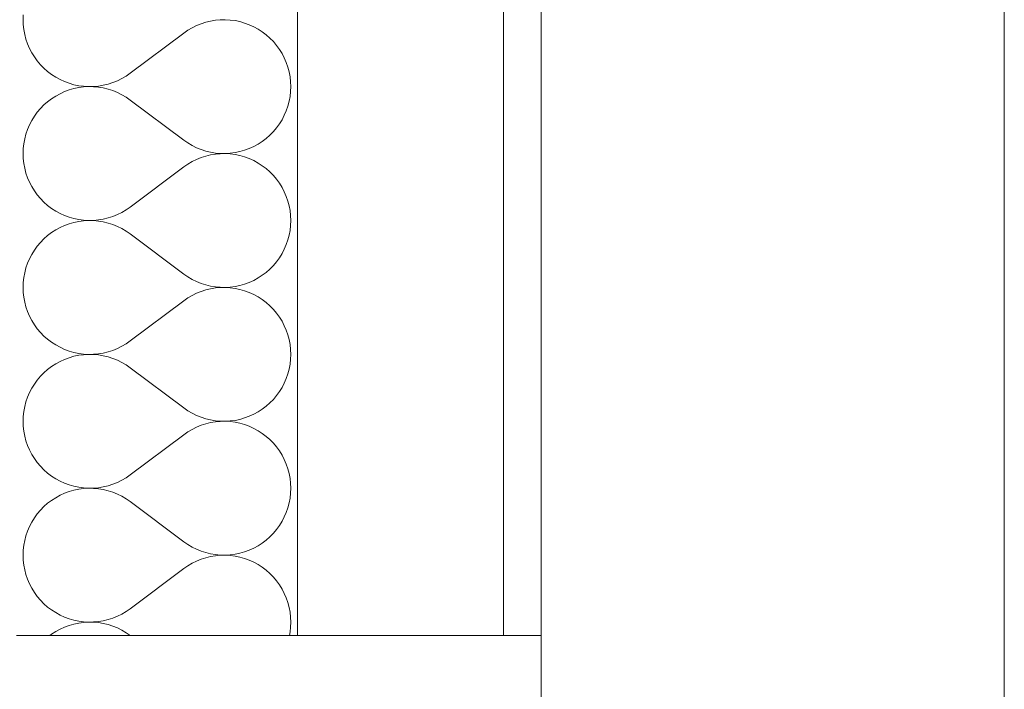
# Model space of a CAD drawing. Header units: millimetres. Extents: x 119219 to 750800, y -8933 to 168688.
# Tile 98 of 115: x 526321 to 526846, y 3321 to 3679. Entities that reach past the tile are written whole.
import ezdxf

# ---------------------------------------------------------------- set-up
doc = ezdxf.new("R2010")
doc.units = ezdxf.units.MM
doc.header["$MEASUREMENT"] = 0
doc.header["$XCLIPFRAME"] = 0
for name, color, linetype, lineweight in [('0_Ном._пера__1', 7, 'Continuous', 0), ('0_Ном._пера__120', 7, 'Continuous', 0), ('АР-Стены_внешние_.АР_Ном._пера__1', 7, 'Continuous', 0)]:
    doc.layers.add(name, color=color, linetype=linetype, lineweight=lineweight)
picture_1 = doc.add_image_def('image6.png', size_in_pixel=(725, 814))

# ---------------------------------------------------------------- blocks, each defined once
blk = doc.blocks.new('*X16')
at = {"layer": 'АР-Стены_внешние_.АР_Ном._пера__1', "color": 7, "linetype": 'Continuous', "lineweight": 0}
for p, q in [((526322.54, 3681.21), (526322.44, 3678.57)), ((526322.44, 3678.57), (526322.54, 3675.94)), ((526422.46, 3677.86), (526419.9, 3677.24)), ((526425.06, 3678.29), (526422.46, 3677.86)), ((526427.69, 3678.52), (526425.06, 3678.29)), ((526430.32, 3678.57), (526427.69, 3678.52)), ((526432.96, 3678.41), (526430.32, 3678.57)), ((526435.57, 3678.07), (526432.96, 3678.41)), ((526438.15, 3677.53), (526435.57, 3678.07)), ((526440.68, 3676.8), (526438.15, 3677.53)), ((526322.54, 3675.94), (526322.83, 3673.32)), ((526322.83, 3673.32), (526323.31, 3670.73)), ((526410.32, 3672.93), (526408.15, 3671.43)), ((526412.59, 3674.27), (526410.32, 3672.93)), ((526414.95, 3675.44), (526412.59, 3674.27)), ((526417.39, 3676.43), (526414.95, 3675.44)), ((526419.9, 3677.24), (526417.39, 3676.43)), ((526443.15, 3675.89), (526440.68, 3676.8)), ((526445.55, 3674.8), (526443.15, 3675.89)), ((526447.87, 3673.54), (526445.55, 3674.8)), ((526450.08, 3672.11), (526447.87, 3673.54)), ((526452.18, 3670.52), (526450.08, 3672.11)), ((526323.31, 3670.73), (526323.98, 3668.18)), ((526323.98, 3668.18), (526324.84, 3665.69)), ((526379.58, 3650), (526408.15, 3671.43)), ((526454.16, 3668.77), (526452.18, 3670.52)), ((526456, 3666.89), (526454.16, 3668.77)), ((526457.7, 3664.88), (526456, 3666.89)), ((526324.84, 3665.69), (526325.88, 3663.27)), ((526325.88, 3663.27), (526327.1, 3660.93)), ((526459.25, 3662.74), (526457.7, 3664.88)), ((526460.63, 3660.5), (526459.25, 3662.74)), ((526327.1, 3660.93), (526328.49, 3658.69)), ((526328.49, 3658.69), (526330.03, 3656.56)), ((526330.03, 3656.56), (526331.73, 3654.54)), ((526461.85, 3658.16), (526460.63, 3660.5)), ((526462.89, 3655.74), (526461.85, 3658.16)), ((526331.73, 3654.54), (526333.58, 3652.66)), ((526333.58, 3652.66), (526335.56, 3650.92)), ((526463.75, 3653.25), (526462.89, 3655.74)), ((526464.42, 3650.7), (526463.75, 3653.25)), ((526335.56, 3650.92), (526337.66, 3649.33)), ((526337.66, 3649.33), (526339.87, 3647.89)), ((526339.87, 3647.89), (526342.18, 3646.63)), ((526342.18, 3646.63), (526344.58, 3645.54)), ((526370.34, 3645), (526372.78, 3645.99)), ((526372.78, 3645.99), (526375.15, 3647.16)), ((526375.15, 3647.16), (526377.42, 3648.5)), ((526377.42, 3648.5), (526379.58, 3650)), ((526464.91, 3648.11), (526464.42, 3650.7)), ((526465.2, 3645.49), (526464.91, 3648.11)), ((526344.58, 3645.54), (526347.05, 3644.63)), ((526347.05, 3641.09), (526344.58, 3640.18)), ((526347.05, 3644.63), (526349.59, 3643.9)), ((526349.59, 3641.82), (526347.05, 3641.09)), ((526349.59, 3643.9), (526352.17, 3643.36)), ((526352.17, 3642.35), (526349.59, 3641.82)), ((526352.17, 3643.36), (526354.78, 3643.02)), ((526354.78, 3642.7), (526352.17, 3642.35)), ((526354.78, 3643.02), (526357.41, 3642.87)), ((526357.41, 3642.85), (526354.78, 3642.7)), ((526357.41, 3642.87), (526360.05, 3642.91)), ((526360.05, 3642.81), (526357.41, 3642.85)), ((526360.05, 3642.91), (526362.67, 3643.15)), ((526362.67, 3642.57), (526360.05, 3642.81)), ((526362.67, 3643.15), (526365.27, 3643.58)), ((526365.27, 3642.14), (526362.67, 3642.57)), ((526365.27, 3643.58), (526367.83, 3644.2)), ((526367.83, 3641.52), (526365.27, 3642.14)), ((526367.83, 3644.2), (526370.34, 3645)), ((526370.34, 3640.72), (526367.83, 3641.52)), ((526372.78, 3639.72), (526370.34, 3640.72)), ((526465.3, 3642.86), (526465.2, 3645.49)), ((526465.2, 3640.23), (526465.3, 3642.86)), ((526337.66, 3636.39), (526335.56, 3634.8)), ((526339.87, 3637.82), (526337.66, 3636.39)), ((526342.18, 3639.09), (526339.87, 3637.82)), ((526344.58, 3640.18), (526342.18, 3639.09)), ((526375.15, 3638.56), (526372.78, 3639.72)), ((526377.42, 3637.22), (526375.15, 3638.56)), ((526379.58, 3635.72), (526377.42, 3637.22)), ((526379.58, 3635.72), (526408.15, 3614.29)), ((526464.42, 3635.02), (526464.91, 3637.61)), ((526464.91, 3637.61), (526465.2, 3640.23)), ((526331.73, 3631.18), (526330.03, 3629.16)), ((526333.58, 3633.06), (526331.73, 3631.18)), ((526335.56, 3634.8), (526333.58, 3633.06)), ((526462.89, 3629.98), (526463.75, 3632.47)), ((526463.75, 3632.47), (526464.42, 3635.02)), ((526328.49, 3627.03), (526327.1, 3624.79)), ((526330.03, 3629.16), (526328.49, 3627.03)), ((526459.25, 3622.97), (526460.63, 3625.22)), ((526460.63, 3625.22), (526461.85, 3627.55)), ((526461.85, 3627.55), (526462.89, 3629.98)), ((526324.84, 3620.03), (526323.98, 3617.54)), ((526325.88, 3622.45), (526324.84, 3620.03)), ((526327.1, 3624.79), (526325.88, 3622.45)), ((526456, 3618.83), (526457.7, 3620.84)), ((526457.7, 3620.84), (526459.25, 3622.97)), ((526323.31, 3614.99), (526322.83, 3612.4)), ((526323.98, 3617.54), (526323.31, 3614.99)), ((526450.08, 3613.61), (526452.18, 3615.2)), ((526452.18, 3615.2), (526454.16, 3616.94)), ((526454.16, 3616.94), (526456, 3618.83)), ((526322.54, 3609.78), (526322.44, 3607.14)), ((526322.83, 3612.4), (526322.54, 3609.78)), ((526408.15, 3614.29), (526410.32, 3612.79)), ((526410.32, 3612.79), (526412.59, 3611.45)), ((526412.59, 3611.45), (526414.95, 3610.28)), ((526414.95, 3610.28), (526417.39, 3609.29)), ((526417.39, 3609.29), (526419.9, 3608.48)), ((526440.68, 3608.91), (526443.15, 3609.82)), ((526443.15, 3609.82), (526445.55, 3610.92)), ((526445.55, 3610.92), (526447.87, 3612.18)), ((526447.87, 3612.18), (526450.08, 3613.61)), ((526322.44, 3607.14), (526322.54, 3604.51)), ((526322.54, 3604.51), (526322.83, 3601.89)), ((526414.95, 3604.01), (526412.59, 3602.84)), ((526417.39, 3605), (526414.95, 3604.01)), ((526419.9, 3605.81), (526417.39, 3605)), ((526419.9, 3608.48), (526422.46, 3607.86)), ((526422.46, 3606.43), (526419.9, 3605.81)), ((526422.46, 3607.86), (526425.06, 3607.43)), ((526425.06, 3606.86), (526422.46, 3606.43)), ((526425.06, 3607.43), (526427.69, 3607.2)), ((526427.69, 3607.09), (526425.06, 3606.86)), ((526427.69, 3607.2), (526430.32, 3607.15)), ((526430.32, 3607.14), (526427.69, 3607.09)), ((526430.32, 3607.15), (526432.96, 3607.3)), ((526432.96, 3606.99), (526430.32, 3607.14)), ((526432.96, 3607.3), (526435.57, 3607.65)), ((526435.57, 3606.64), (526432.96, 3606.99)), ((526435.57, 3607.65), (526438.15, 3608.19)), ((526438.15, 3606.1), (526435.57, 3606.64)), ((526438.15, 3608.19), (526440.68, 3608.91)), ((526440.68, 3605.38), (526438.15, 3606.1)), ((526443.15, 3604.47), (526440.68, 3605.38)), ((526445.55, 3603.37), (526443.15, 3604.47)), ((526322.83, 3601.89), (526323.31, 3599.3)), ((526323.31, 3599.3), (526323.98, 3596.75)), ((526379.58, 3578.57), (526408.15, 3600)), ((526410.32, 3601.5), (526408.15, 3600)), ((526412.59, 3602.84), (526410.32, 3601.5)), ((526447.87, 3602.11), (526445.55, 3603.37)), ((526450.08, 3600.68), (526447.87, 3602.11)), ((526452.18, 3599.09), (526450.08, 3600.68)), ((526454.16, 3597.34), (526452.18, 3599.09)), ((526323.98, 3596.75), (526324.84, 3594.26)), ((526324.84, 3594.26), (526325.88, 3591.84)), ((526456, 3595.46), (526454.16, 3597.34)), ((526457.7, 3593.45), (526456, 3595.46)), ((526459.25, 3591.31), (526457.7, 3593.45)), ((526325.88, 3591.84), (526327.1, 3589.5)), ((526327.1, 3589.5), (526328.49, 3587.26)), ((526460.63, 3589.07), (526459.25, 3591.31)), ((526461.85, 3586.74), (526460.63, 3589.07)), ((526328.49, 3587.26), (526330.03, 3585.13)), ((526330.03, 3585.13), (526331.73, 3583.11)), ((526331.73, 3583.11), (526333.58, 3581.23)), ((526462.89, 3584.31), (526461.85, 3586.74)), ((526463.75, 3581.82), (526462.89, 3584.31)), ((526333.58, 3581.23), (526335.56, 3579.49)), ((526335.56, 3579.49), (526337.66, 3577.9)), ((526337.66, 3577.9), (526339.87, 3576.47)), ((526377.42, 3577.07), (526379.58, 3578.57)), ((526464.42, 3579.27), (526463.75, 3581.82)), ((526464.91, 3576.68), (526464.42, 3579.27)), ((526339.87, 3576.47), (526342.18, 3575.2)), ((526342.18, 3575.2), (526344.58, 3574.11)), ((526344.58, 3574.11), (526347.05, 3573.2)), ((526347.05, 3573.2), (526349.59, 3572.47)), ((526349.59, 3572.47), (526352.17, 3571.94)), ((526365.27, 3572.15), (526367.83, 3572.77)), ((526367.83, 3572.77), (526370.34, 3573.57)), ((526370.34, 3573.57), (526372.78, 3574.56)), ((526372.78, 3574.56), (526375.15, 3575.73)), ((526375.15, 3575.73), (526377.42, 3577.07)), ((526465.2, 3574.06), (526464.91, 3576.68)), ((526465.3, 3571.43), (526465.2, 3574.06)), ((526342.18, 3567.66), (526339.87, 3566.4)), ((526344.58, 3568.75), (526342.18, 3567.66)), ((526347.05, 3569.66), (526344.58, 3568.75)), ((526349.59, 3570.39), (526347.05, 3569.66)), ((526352.17, 3570.93), (526349.59, 3570.39)), ((526352.17, 3571.94), (526354.78, 3571.59)), ((526354.78, 3571.27), (526352.17, 3570.93)), ((526354.78, 3571.59), (526357.41, 3571.44)), ((526357.41, 3571.42), (526354.78, 3571.27)), ((526357.41, 3571.44), (526360.05, 3571.48)), ((526360.05, 3571.38), (526357.41, 3571.42)), ((526360.05, 3571.48), (526362.67, 3571.72)), ((526362.67, 3571.14), (526360.05, 3571.38)), ((526362.67, 3571.72), (526365.27, 3572.15)), ((526365.27, 3570.71), (526362.67, 3571.14)), ((526367.83, 3570.09), (526365.27, 3570.71)), ((526370.34, 3569.29), (526367.83, 3570.09)), ((526372.78, 3568.3), (526370.34, 3569.29)), ((526375.15, 3567.13), (526372.78, 3568.3)), ((526377.42, 3565.79), (526375.15, 3567.13)), ((526464.91, 3566.18), (526465.2, 3568.8)), ((526465.2, 3568.8), (526465.3, 3571.43)), ((526335.56, 3563.37), (526333.58, 3561.63)), ((526337.66, 3564.96), (526335.56, 3563.37)), ((526339.87, 3566.4), (526337.66, 3564.96)), ((526379.58, 3564.29), (526377.42, 3565.79)), ((526379.58, 3564.29), (526408.15, 3542.86)), ((526463.75, 3561.04), (526464.42, 3563.59)), ((526464.42, 3563.59), (526464.91, 3566.18)), ((526330.03, 3557.73), (526328.49, 3555.6)), ((526331.73, 3559.75), (526330.03, 3557.73)), ((526333.58, 3561.63), (526331.73, 3559.75)), ((526461.85, 3556.13), (526462.89, 3558.55)), ((526462.89, 3558.55), (526463.75, 3561.04)), ((526327.1, 3553.36), (526325.88, 3551.02)), ((526328.49, 3555.6), (526327.1, 3553.36)), ((526457.7, 3549.41), (526459.25, 3551.55)), ((526459.25, 3551.55), (526460.63, 3553.79)), ((526460.63, 3553.79), (526461.85, 3556.13)), ((526323.98, 3546.11), (526323.31, 3543.56)), ((526324.84, 3548.6), (526323.98, 3546.11)), ((526325.88, 3551.02), (526324.84, 3548.6)), ((526454.16, 3545.52), (526456, 3547.4)), ((526456, 3547.4), (526457.7, 3549.41)), ((526322.83, 3540.97), (526322.54, 3538.35)), ((526323.31, 3543.56), (526322.83, 3540.97)), ((526408.15, 3542.86), (526410.32, 3541.36)), ((526410.32, 3541.36), (526412.59, 3540.02)), ((526447.87, 3540.75), (526450.08, 3542.18)), ((526450.08, 3542.18), (526452.18, 3543.77)), ((526452.18, 3543.77), (526454.16, 3545.52)), ((526322.54, 3538.35), (526322.44, 3535.72)), ((526322.44, 3535.72), (526322.54, 3533.08)), ((526412.59, 3540.02), (526414.95, 3538.85)), ((526414.95, 3538.85), (526417.39, 3537.86)), ((526417.39, 3537.86), (526419.9, 3537.05)), ((526419.9, 3537.05), (526422.46, 3536.43)), ((526422.46, 3536.43), (526425.06, 3536)), ((526425.06, 3536), (526427.69, 3535.77)), ((526427.69, 3535.67), (526425.06, 3535.43)), ((526427.69, 3535.77), (526430.32, 3535.72)), ((526430.32, 3535.71), (526427.69, 3535.67)), ((526430.32, 3535.72), (526432.96, 3535.88)), ((526432.96, 3535.56), (526430.32, 3535.71)), ((526432.96, 3535.88), (526435.57, 3536.22)), ((526435.57, 3535.21), (526432.96, 3535.56)), ((526435.57, 3536.22), (526438.15, 3536.76)), ((526438.15, 3536.76), (526440.68, 3537.48)), ((526440.68, 3537.48), (526443.15, 3538.4)), ((526443.15, 3538.4), (526445.55, 3539.49)), ((526445.55, 3539.49), (526447.87, 3540.75)), ((526322.54, 3533.08), (526322.83, 3530.46)), ((526322.83, 3530.46), (526323.31, 3527.87)), ((526412.59, 3531.41), (526410.32, 3530.08)), ((526414.95, 3532.58), (526412.59, 3531.41)), ((526417.39, 3533.57), (526414.95, 3532.58)), ((526419.9, 3534.38), (526417.39, 3533.57)), ((526422.46, 3535), (526419.9, 3534.38)), ((526425.06, 3535.43), (526422.46, 3535)), ((526438.15, 3534.67), (526435.57, 3535.21)), ((526440.68, 3533.95), (526438.15, 3534.67)), ((526443.15, 3533.04), (526440.68, 3533.95)), ((526445.55, 3531.95), (526443.15, 3533.04)), ((526447.87, 3530.68), (526445.55, 3531.95)), ((526450.08, 3529.25), (526447.87, 3530.68)), ((526323.31, 3527.87), (526323.98, 3525.32)), ((526323.98, 3525.32), (526324.84, 3522.83)), ((526379.58, 3507.14), (526408.15, 3528.57)), ((526410.32, 3530.08), (526408.15, 3528.57)), ((526452.18, 3527.66), (526450.08, 3529.25)), ((526454.16, 3525.92), (526452.18, 3527.66)), ((526456, 3524.03), (526454.16, 3525.92)), ((526324.84, 3522.83), (526325.88, 3520.41)), ((526325.88, 3520.41), (526327.1, 3518.07)), ((526457.7, 3522.02), (526456, 3524.03)), ((526459.25, 3519.89), (526457.7, 3522.02)), ((526460.63, 3517.64), (526459.25, 3519.89)), ((526327.1, 3518.07), (526328.49, 3515.83)), ((526328.49, 3515.83), (526330.03, 3513.7)), ((526461.85, 3515.31), (526460.63, 3517.64)), ((526462.89, 3512.89), (526461.85, 3515.31)), ((526330.03, 3513.7), (526331.73, 3511.68)), ((526331.73, 3511.68), (526333.58, 3509.8)), ((526333.58, 3509.8), (526335.56, 3508.06)), ((526463.75, 3510.39), (526462.89, 3512.89)), ((526464.42, 3507.85), (526463.75, 3510.39)), ((526335.56, 3508.06), (526337.66, 3506.47)), ((526337.66, 3506.47), (526339.87, 3505.04)), ((526339.87, 3505.04), (526342.18, 3503.77)), ((526372.78, 3503.14), (526375.15, 3504.3)), ((526375.15, 3504.3), (526377.42, 3505.64)), ((526377.42, 3505.64), (526379.58, 3507.14)), ((526464.91, 3505.25), (526464.42, 3507.85)), ((526465.2, 3502.64), (526464.91, 3505.25)), ((526342.18, 3503.77), (526344.58, 3502.68)), ((526344.58, 3502.68), (526347.05, 3501.77)), ((526347.05, 3501.77), (526349.59, 3501.04)), ((526349.59, 3498.96), (526347.05, 3498.23)), ((526349.59, 3501.04), (526352.17, 3500.51)), ((526352.17, 3499.5), (526349.59, 3498.96)), ((526352.17, 3500.51), (526354.78, 3500.16)), ((526354.78, 3499.84), (526352.17, 3499.5)), ((526354.78, 3500.16), (526357.41, 3500.01)), ((526357.41, 3499.99), (526354.78, 3499.84)), ((526357.41, 3500.01), (526360.05, 3500.05)), ((526360.05, 3499.95), (526357.41, 3499.99)), ((526360.05, 3500.05), (526362.67, 3500.29)), ((526362.67, 3499.72), (526360.05, 3499.95)), ((526362.67, 3500.29), (526365.27, 3500.72)), ((526365.27, 3499.29), (526362.67, 3499.72)), ((526365.27, 3500.72), (526367.83, 3501.34)), ((526367.83, 3498.67), (526365.27, 3499.29)), ((526367.83, 3501.34), (526370.34, 3502.15)), ((526370.34, 3502.15), (526372.78, 3503.14)), ((526465.3, 3500), (526465.2, 3502.64)), ((526465.2, 3497.37), (526465.3, 3500)), ((526337.66, 3493.53), (526335.56, 3491.94)), ((526339.87, 3494.97), (526337.66, 3493.53)), ((526342.18, 3496.23), (526339.87, 3494.97)), ((526344.58, 3497.32), (526342.18, 3496.23)), ((526347.05, 3498.23), (526344.58, 3497.32)), ((526370.34, 3497.86), (526367.83, 3498.67)), ((526372.78, 3496.87), (526370.34, 3497.86)), ((526375.15, 3495.7), (526372.78, 3496.87)), ((526377.42, 3494.36), (526375.15, 3495.7)), ((526379.58, 3492.86), (526377.42, 3494.36)), ((526464.42, 3492.16), (526464.91, 3494.75)), ((526464.91, 3494.75), (526465.2, 3497.37)), ((526331.73, 3488.32), (526330.03, 3486.31)), ((526333.58, 3490.2), (526331.73, 3488.32)), ((526335.56, 3491.94), (526333.58, 3490.2)), ((526379.58, 3492.86), (526408.15, 3471.43)), ((526462.89, 3487.12), (526463.75, 3489.61)), ((526463.75, 3489.61), (526464.42, 3492.16)), ((526328.49, 3484.17), (526327.1, 3481.93)), ((526330.03, 3486.31), (526328.49, 3484.17)), ((526460.63, 3482.36), (526461.85, 3484.7)), ((526461.85, 3484.7), (526462.89, 3487.12)), ((526325.88, 3479.59), (526324.84, 3477.17)), ((526327.1, 3481.93), (526325.88, 3479.59)), ((526456, 3475.97), (526457.7, 3477.98)), ((526457.7, 3477.98), (526459.25, 3480.12)), ((526459.25, 3480.12), (526460.63, 3482.36)), ((526323.98, 3474.68), (526323.31, 3472.13)), ((526324.84, 3477.17), (526323.98, 3474.68)), ((526452.18, 3472.35), (526454.16, 3474.09)), ((526454.16, 3474.09), (526456, 3475.97)), ((526322.83, 3469.54), (526322.54, 3466.92)), ((526323.31, 3472.13), (526322.83, 3469.54)), ((526408.15, 3471.43), (526410.32, 3469.93)), ((526410.32, 3469.93), (526412.59, 3468.59)), ((526412.59, 3468.59), (526414.95, 3467.42)), ((526414.95, 3467.42), (526417.39, 3466.43)), ((526443.15, 3466.97), (526445.55, 3468.06)), ((526445.55, 3468.06), (526447.87, 3469.32)), ((526447.87, 3469.32), (526450.08, 3470.75)), ((526450.08, 3470.75), (526452.18, 3472.35)), ((526322.54, 3466.92), (526322.44, 3464.29)), ((526322.44, 3464.29), (526322.54, 3461.65)), ((526417.39, 3462.14), (526414.95, 3461.15)), ((526417.39, 3466.43), (526419.9, 3465.62)), ((526419.9, 3462.95), (526417.39, 3462.14)), ((526419.9, 3465.62), (526422.46, 3465)), ((526422.46, 3463.57), (526419.9, 3462.95)), ((526422.46, 3465), (526425.06, 3464.57)), ((526425.06, 3464), (526422.46, 3463.57)), ((526425.06, 3464.57), (526427.69, 3464.34)), ((526427.69, 3464.24), (526425.06, 3464)), ((526427.69, 3464.34), (526430.32, 3464.3)), ((526430.32, 3464.28), (526427.69, 3464.24)), ((526430.32, 3464.3), (526432.96, 3464.45)), ((526432.96, 3464.13), (526430.32, 3464.28)), ((526432.96, 3464.45), (526435.57, 3464.79)), ((526435.57, 3463.78), (526432.96, 3464.13)), ((526435.57, 3464.79), (526438.15, 3465.33)), ((526438.15, 3463.25), (526435.57, 3463.78)), ((526438.15, 3465.33), (526440.68, 3466.06)), ((526440.68, 3462.52), (526438.15, 3463.25)), ((526440.68, 3466.06), (526443.15, 3466.97)), ((526443.15, 3461.61), (526440.68, 3462.52)), ((526322.54, 3461.65), (526322.83, 3459.03)), ((526322.83, 3459.03), (526323.31, 3456.44)), ((526379.58, 3435.72), (526408.15, 3457.14)), ((526410.32, 3458.65), (526408.15, 3457.14)), ((526412.59, 3459.99), (526410.32, 3458.65)), ((526414.95, 3461.15), (526412.59, 3459.99)), ((526445.55, 3460.52), (526443.15, 3461.61)), ((526447.87, 3459.25), (526445.55, 3460.52)), ((526450.08, 3457.82), (526447.87, 3459.25)), ((526452.18, 3456.23), (526450.08, 3457.82)), ((526323.31, 3456.44), (526323.98, 3453.9)), ((526323.98, 3453.9), (526324.84, 3451.4)), ((526454.16, 3454.49), (526452.18, 3456.23)), ((526456, 3452.6), (526454.16, 3454.49)), ((526457.7, 3450.59), (526456, 3452.6)), ((526324.84, 3451.4), (526325.88, 3448.98)), ((526325.88, 3448.98), (526327.1, 3446.65)), ((526327.1, 3446.65), (526328.49, 3444.4)), ((526459.25, 3448.46), (526457.7, 3450.59)), ((526460.63, 3446.22), (526459.25, 3448.46)), ((526461.85, 3443.88), (526460.63, 3446.22)), ((526328.49, 3444.4), (526330.03, 3442.27)), ((526330.03, 3442.27), (526331.73, 3440.26)), ((526462.89, 3441.46), (526461.85, 3443.88)), ((526463.75, 3438.97), (526462.89, 3441.46)), ((526331.73, 3440.26), (526333.58, 3438.37)), ((526333.58, 3438.37), (526335.56, 3436.63)), ((526335.56, 3436.63), (526337.66, 3435.04)), ((526377.42, 3434.21), (526379.58, 3435.72)), ((526464.42, 3436.42), (526463.75, 3438.97)), ((526464.91, 3433.83), (526464.42, 3436.42)), ((526337.66, 3435.04), (526339.87, 3433.61)), ((526339.87, 3433.61), (526342.18, 3432.34)), ((526342.18, 3432.34), (526344.58, 3431.25)), ((526344.58, 3431.25), (526347.05, 3430.34)), ((526367.83, 3429.91), (526370.34, 3430.72)), ((526370.34, 3430.72), (526372.78, 3431.71)), ((526372.78, 3431.71), (526375.15, 3432.88)), ((526375.15, 3432.88), (526377.42, 3434.21)), ((526465.2, 3431.21), (526464.91, 3433.83)), ((526465.3, 3428.57), (526465.2, 3431.21)), ((526344.58, 3425.89), (526342.18, 3424.8)), ((526347.05, 3426.8), (526344.58, 3425.89)), ((526347.05, 3430.34), (526349.59, 3429.62)), ((526349.59, 3427.53), (526347.05, 3426.8)), ((526349.59, 3429.62), (526352.17, 3429.08)), ((526352.17, 3428.07), (526349.59, 3427.53)), ((526352.17, 3429.08), (526354.78, 3428.73)), ((526354.78, 3428.41), (526352.17, 3428.07)), ((526354.78, 3428.73), (526357.41, 3428.58)), ((526357.41, 3428.57), (526354.78, 3428.41)), ((526357.41, 3428.58), (526360.05, 3428.62)), ((526360.05, 3428.52), (526357.41, 3428.57)), ((526360.05, 3428.62), (526362.67, 3428.86)), ((526362.67, 3428.29), (526360.05, 3428.52)), ((526362.67, 3428.86), (526365.27, 3429.29)), ((526365.27, 3427.86), (526362.67, 3428.29)), ((526365.27, 3429.29), (526367.83, 3429.91)), ((526367.83, 3427.24), (526365.27, 3427.86)), ((526370.34, 3426.43), (526367.83, 3427.24)), ((526372.78, 3425.44), (526370.34, 3426.43)), ((526375.15, 3424.27), (526372.78, 3425.44)), ((526464.91, 3423.32), (526465.2, 3425.94)), ((526465.2, 3425.94), (526465.3, 3428.57)), ((526335.56, 3420.52), (526333.58, 3418.77)), ((526337.66, 3422.11), (526335.56, 3420.52)), ((526339.87, 3423.54), (526337.66, 3422.11)), ((526342.18, 3424.8), (526339.87, 3423.54)), ((526377.42, 3422.93), (526375.15, 3424.27)), ((526379.58, 3421.43), (526377.42, 3422.93)), ((526379.58, 3421.43), (526408.15, 3400)), ((526463.75, 3418.18), (526464.42, 3420.73)), ((526464.42, 3420.73), (526464.91, 3423.32)), ((526330.03, 3414.88), (526328.49, 3412.74)), ((526331.73, 3416.89), (526330.03, 3414.88)), ((526333.58, 3418.77), (526331.73, 3416.89)), ((526461.85, 3413.27), (526462.89, 3415.69)), ((526462.89, 3415.69), (526463.75, 3418.18)), ((526327.1, 3410.5), (526325.88, 3408.16)), ((526328.49, 3412.74), (526327.1, 3410.5)), ((526459.25, 3408.69), (526460.63, 3410.93)), ((526460.63, 3410.93), (526461.85, 3413.27)), ((526324.84, 3405.74), (526323.98, 3403.25)), ((526325.88, 3408.16), (526324.84, 3405.74)), ((526454.16, 3402.66), (526456, 3404.54)), ((526456, 3404.54), (526457.7, 3406.56)), ((526457.7, 3406.56), (526459.25, 3408.69)), ((526323.31, 3400.7), (526322.83, 3398.11)), ((526323.98, 3403.25), (526323.31, 3400.7)), ((526408.15, 3400), (526410.32, 3398.5)), ((526447.87, 3397.89), (526450.08, 3399.33)), ((526450.08, 3399.33), (526452.18, 3400.92)), ((526452.18, 3400.92), (526454.16, 3402.66)), ((526322.54, 3395.49), (526322.44, 3392.86)), ((526322.83, 3398.11), (526322.54, 3395.49)), ((526410.32, 3398.5), (526412.59, 3397.16)), ((526412.59, 3397.16), (526414.95, 3395.99)), ((526414.95, 3395.99), (526417.39, 3395)), ((526417.39, 3395), (526419.9, 3394.2)), ((526419.9, 3394.2), (526422.46, 3393.58)), ((526435.57, 3393.36), (526438.15, 3393.9)), ((526438.15, 3393.9), (526440.68, 3394.63)), ((526440.68, 3394.63), (526443.15, 3395.54)), ((526443.15, 3395.54), (526445.55, 3396.63)), ((526445.55, 3396.63), (526447.87, 3397.89)), ((526322.44, 3392.86), (526322.54, 3390.23)), ((526322.54, 3390.23), (526322.83, 3387.61)), ((526412.59, 3388.56), (526410.32, 3387.22)), ((526414.95, 3389.72), (526412.59, 3388.56)), ((526417.39, 3390.72), (526414.95, 3389.72)), ((526419.9, 3391.52), (526417.39, 3390.72)), ((526422.46, 3392.14), (526419.9, 3391.52)), ((526422.46, 3393.58), (526425.06, 3393.15)), ((526425.06, 3392.57), (526422.46, 3392.14)), ((526425.06, 3393.15), (526427.69, 3392.91)), ((526427.69, 3392.81), (526425.06, 3392.57)), ((526427.69, 3392.91), (526430.32, 3392.87)), ((526430.32, 3392.85), (526427.69, 3392.81)), ((526430.32, 3392.87), (526432.96, 3393.02)), ((526432.96, 3392.7), (526430.32, 3392.85)), ((526432.96, 3393.02), (526435.57, 3393.36)), ((526435.57, 3392.35), (526432.96, 3392.7)), ((526438.15, 3391.82), (526435.57, 3392.35)), ((526440.68, 3391.09), (526438.15, 3391.82)), ((526443.15, 3390.18), (526440.68, 3391.09)), ((526445.55, 3389.09), (526443.15, 3390.18)), ((526447.87, 3387.82), (526445.55, 3389.09)), ((526322.83, 3387.61), (526323.31, 3385.02)), ((526323.31, 3385.02), (526323.98, 3382.47)), ((526379.58, 3364.29), (526408.15, 3385.72)), ((526410.32, 3387.22), (526408.15, 3385.72)), ((526450.08, 3386.39), (526447.87, 3387.82)), ((526452.18, 3384.8), (526450.08, 3386.39)), ((526454.16, 3383.06), (526452.18, 3384.8)), ((526323.98, 3382.47), (526324.84, 3379.98)), ((526324.84, 3379.98), (526325.88, 3377.55)), ((526456, 3381.18), (526454.16, 3383.06)), ((526457.7, 3379.16), (526456, 3381.18)), ((526459.25, 3377.03), (526457.7, 3379.16)), ((526325.88, 3377.55), (526327.1, 3375.22)), ((526327.1, 3375.22), (526328.49, 3372.97)), ((526328.49, 3372.97), (526330.03, 3370.84)), ((526460.63, 3374.79), (526459.25, 3377.03)), ((526461.85, 3372.45), (526460.63, 3374.79)), ((526330.03, 3370.84), (526331.73, 3368.83)), ((526331.73, 3368.83), (526333.58, 3366.94)), ((526462.89, 3370.03), (526461.85, 3372.45)), ((526463.75, 3367.54), (526462.89, 3370.03)), ((526464.42, 3364.99), (526463.75, 3367.54)), ((526333.58, 3366.94), (526335.56, 3365.2)), ((526335.56, 3365.2), (526337.66, 3363.61)), ((526337.66, 3363.61), (526339.87, 3362.18)), ((526339.87, 3362.18), (526342.18, 3360.92)), ((526375.15, 3361.45), (526377.42, 3362.79)), ((526377.42, 3362.79), (526379.58, 3364.29)), ((526464.91, 3362.4), (526464.42, 3364.99)), ((526465.2, 3359.78), (526464.91, 3362.4)), ((526342.18, 3360.92), (526344.58, 3359.82)), ((526344.58, 3359.82), (526347.05, 3358.91)), ((526347.05, 3358.91), (526349.59, 3358.19)), ((526349.59, 3358.19), (526352.17, 3357.65)), ((526352.17, 3357.65), (526354.78, 3357.3)), ((526354.78, 3356.99), (526352.17, 3356.64)), ((526354.78, 3357.3), (526357.41, 3357.15)), ((526357.41, 3357.14), (526354.78, 3356.99)), ((526357.41, 3357.15), (526360.05, 3357.2)), ((526360.05, 3357.09), (526357.41, 3357.14)), ((526360.05, 3357.2), (526362.67, 3357.43)), ((526362.67, 3356.86), (526360.05, 3357.09)), ((526362.67, 3357.43), (526365.27, 3357.86)), ((526365.27, 3357.86), (526367.83, 3358.48)), ((526367.83, 3358.48), (526370.34, 3359.29)), ((526370.34, 3359.29), (526372.78, 3360.28)), ((526372.78, 3360.28), (526375.15, 3361.45)), ((526465.3, 3357.14), (526465.2, 3359.78)), ((526465.2, 3354.51), (526465.3, 3357.14)), ((526339.87, 3352.11), (526337.66, 3350.68)), ((526342.18, 3353.37), (526339.87, 3352.11)), ((526344.58, 3354.47), (526342.18, 3353.37)), ((526347.05, 3355.38), (526344.58, 3354.47)), ((526349.59, 3356.1), (526347.05, 3355.38)), ((526352.17, 3356.64), (526349.59, 3356.1)), ((526365.27, 3356.43), (526362.67, 3356.86)), ((526367.83, 3355.81), (526365.27, 3356.43)), ((526370.34, 3355), (526367.83, 3355.81)), ((526372.78, 3354.01), (526370.34, 3355)), ((526375.15, 3352.84), (526372.78, 3354.01)), ((526377.42, 3351.5), (526375.15, 3352.84)), ((526464.55, 3349.99), (526464.91, 3351.89)), ((526464.91, 3351.89), (526465.2, 3354.51)), ((526337.66, 3350.68), (526336.75, 3349.99)), ((526379.58, 3350), (526377.42, 3351.5)), ((526379.58, 3350), (526379.59, 3349.99))]:
    blk.add_line(p, q, dxfattribs=at)
blk = doc.blocks.new('Штриховка_6_1', base_point=(0, 0))
at = {"layer": 'АР-Стены_внешние_.АР_Ном._пера__1', "color": 7, "linetype": 'Continuous', "lineweight": 0}
blk.add_blockref('*X16', (0, 0), dxfattribs=at)

msp = doc.modelspace()

# ---------------------------------------------------------------- linework, layer by layer
at = {"layer": '0_Ном._пера__1', "color": 7, "linetype": 'Continuous', "lineweight": 0}
msp.add_lwpolyline([(526845.989, 369.816), (526845.989, 6060.002), (526737.848, 7860)], dxfattribs=at)
at = {"layer": '0_Ном._пера__120', "color": 7, "linetype": 'Continuous', "lineweight": 0}
msp.add_line((526598.867, 369.816), (526598.867, 6059.696), dxfattribs=at)
at = {"layer": 'АР-Стены_внешние_.АР_Ном._пера__1', "color": 7, "linetype": 'Continuous', "lineweight": 0}
for p, q in [((526468.867, 6060.002), (526468.867, 3349.992)), ((526578.867, 6060.002), (526578.867, 3349.992)), ((526598.867, 6060.002), (526598.867, 369.816)), ((526318.867, 3349.992), (526468.867, 3349.992)), ((526598.867, 349.992), (526598.867, 3349.992))]:
    msp.add_line(p, q, dxfattribs=at)
at = {"layer": 'АР-Стены_внешние_.АР_Ном._пера__1', "color": 7, "linetype": 'Continuous', "lineweight": 0, "flags": 128}
msp.add_lwpolyline([(526468.867, 3349.992), (526578.867, 3349.992), (526598.867, 3349.992)], dxfattribs=at)

# ---------------------------------------------------------------- block references
at = {"layer": 'АР-Стены_внешние_.АР_Ном._пера__1', "color": 7, "linetype": 'Continuous', "lineweight": 0}
msp.add_blockref('Штриховка_6_1', (0, 0), dxfattribs=at)

# ---------------------------------------------------------------- pictures from other files: only their frames are drawn
at = {"linetype": 'Continuous', "lineweight": 0}
image = msp.add_image(picture_1, insert=(526845.989, 6060.002), size_in_units=(247.122, 5690.186), rotation=180, dxfattribs=at)
image.set_boundary_path([(-0.5, -0.5), (724.5, 813.5)])

doc.saveas('drawing.dxf')
